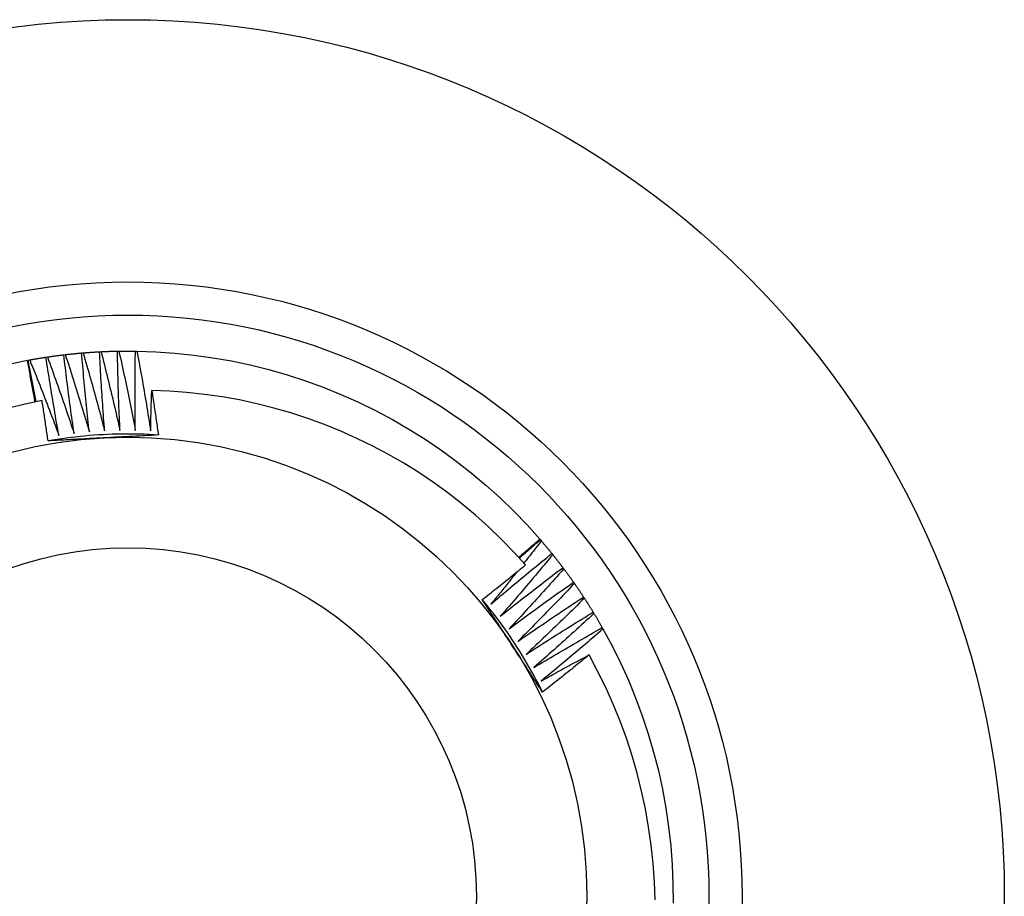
# Model space of a CAD drawing. Header units: inches. Extents: x 11 to 197, y 14 to 125.
# Tile 18 of 82: x 111.022 to 111.303, y 51.014 to 51.264. Entities that reach past the tile are written whole.
import ezdxf

# ---------------------------------------------------------------- set-up
doc = ezdxf.new("R2010")
doc.units = ezdxf.units.IN
doc.header["$MEASUREMENT"] = 0
doc.layers.add('Visible Edges(ANSI)', color=7, linetype='Continuous', lineweight=25)
doc.layers.add('Visible Tangent Edges(ANSI)', color=7, linetype='Continuous', lineweight=25)

msp = doc.modelspace()

# ---------------------------------------------------------------- linework, layer by layer
at = {"layer": 'Visible Edges(ANSI)'}
for p, q in [((111.02451, 51.16649), (111.02491, 51.16656)), ((111.02955, 51.16734), (111.02996, 51.1674)), ((111.03463, 51.16802), (111.03504, 51.16807)), ((111.03972, 51.16854), (111.04013, 51.16857)), ((111.04483, 51.16889), (111.04524, 51.16891)), ((111.04994, 51.16907), (111.05036, 51.16908)), ((111.05506, 51.16908), (111.05547, 51.16908)), ((111.02425, 51.16644), (111.02451, 51.16649)), ((111.17039, 51.11546), (111.17056, 51.11526)), ((111.17056, 51.11526), (111.17083, 51.11495)), ((111.17384, 51.11134), (111.1741, 51.11101)), ((111.17699, 51.1073), (111.17724, 51.10697)), ((111.18001, 51.10317), (111.18025, 51.10283)), ((111.18289, 51.09893), (111.18311, 51.09859)), ((111.18563, 51.09461), (111.18584, 51.09426)), ((111.18822, 51.0902), (111.18842, 51.08984))]:
    msp.add_line(p, q, dxfattribs=at)
at = {"layer": 'Visible Edges(ANSI)', "flags": 128}
for points in [[(111.02491, 51.16656), (111.0251, 51.1666), (111.0253, 51.16663), (111.02549, 51.16667), (111.02568, 51.1667), (111.02588, 51.16673), (111.02607, 51.16677), (111.02626, 51.1668), (111.02646, 51.16684), (111.02665, 51.16687), (111.02684, 51.1669), (111.02704, 51.16693), (111.02723, 51.16697), (111.02742, 51.167), (111.02762, 51.16703), (111.02781, 51.16706), (111.028, 51.16709), (111.0282, 51.16713), (111.02839, 51.16716), (111.02858, 51.16719), (111.02878, 51.16722), (111.02897, 51.16725), (111.02917, 51.16728), (111.02936, 51.16731), (111.02955, 51.16734)], [(111.02491, 51.16656), (111.02527, 51.16567), (111.02563, 51.16478), (111.02599, 51.16388), (111.02634, 51.16299), (111.0267, 51.1621), (111.02705, 51.1612), (111.0274, 51.16031), (111.02775, 51.15941), (111.0281, 51.15851), (111.02845, 51.15762), (111.0288, 51.15672), (111.02915, 51.15582), (111.02949, 51.15493), (111.02984, 51.15403), (111.03018, 51.15313), (111.03053, 51.15223), (111.03087, 51.15133), (111.03121, 51.15043), (111.03155, 51.14953), (111.03188, 51.14863), (111.03222, 51.14773), (111.03256, 51.14682), (111.03289, 51.14592), (111.03323, 51.14502)], [(111.03323, 51.14502), (111.03306, 51.14594), (111.03289, 51.14687), (111.03273, 51.1478), (111.03257, 51.14873), (111.0324, 51.14966), (111.03224, 51.15058), (111.03208, 51.15151), (111.03193, 51.15244), (111.03177, 51.15337), (111.03161, 51.1543), (111.03146, 51.15523), (111.0313, 51.15616), (111.03115, 51.15709), (111.031, 51.15802), (111.03085, 51.15895), (111.0307, 51.15988), (111.03055, 51.16081), (111.03041, 51.16175), (111.03026, 51.16268), (111.03012, 51.16361), (111.02998, 51.16454), (111.02983, 51.16547), (111.02969, 51.1664), (111.02955, 51.16734)], [(111.02996, 51.1674), (111.03016, 51.16743), (111.03035, 51.16746), (111.03054, 51.16748), (111.03074, 51.16751), (111.03093, 51.16754), (111.03113, 51.16757), (111.03132, 51.1676), (111.03151, 51.16762), (111.03171, 51.16765), (111.0319, 51.16768), (111.0321, 51.1677), (111.03229, 51.16773), (111.03249, 51.16775), (111.03268, 51.16778), (111.03287, 51.1678), (111.03307, 51.16783), (111.03326, 51.16785), (111.03346, 51.16788), (111.03365, 51.1679), (111.03385, 51.16793), (111.03404, 51.16795), (111.03424, 51.16798), (111.03443, 51.168), (111.03463, 51.16802)], [(111.02996, 51.1674), (111.03029, 51.1665), (111.03062, 51.16559), (111.03095, 51.16469), (111.03127, 51.16378), (111.0316, 51.16288), (111.03192, 51.16197), (111.03225, 51.16106), (111.03257, 51.16016), (111.03289, 51.15925), (111.03321, 51.15834), (111.03353, 51.15744), (111.03384, 51.15653), (111.03416, 51.15562), (111.03447, 51.15471), (111.03479, 51.1538), (111.0351, 51.15289), (111.03541, 51.15198), (111.03572, 51.15107), (111.03603, 51.15016), (111.03634, 51.14924), (111.03665, 51.14833), (111.03695, 51.14742), (111.03726, 51.14651), (111.03756, 51.14559)], [(111.03756, 51.14559), (111.03743, 51.14653), (111.03729, 51.14746), (111.03716, 51.14839), (111.03703, 51.14932), (111.03689, 51.15026), (111.03676, 51.15119), (111.03664, 51.15212), (111.03651, 51.15306), (111.03638, 51.15399), (111.03626, 51.15493), (111.03613, 51.15586), (111.03601, 51.15679), (111.03589, 51.15773), (111.03577, 51.15866), (111.03565, 51.1596), (111.03553, 51.16053), (111.03541, 51.16147), (111.0353, 51.1624), (111.03518, 51.16334), (111.03507, 51.16428), (111.03496, 51.16521), (111.03484, 51.16615), (111.03473, 51.16709), (111.03463, 51.16802)], [(111.03504, 51.16807), (111.03523, 51.16809), (111.03543, 51.16811), (111.03562, 51.16814), (111.03582, 51.16816), (111.03601, 51.16818), (111.03621, 51.1682), (111.0364, 51.16822), (111.0366, 51.16824), (111.03679, 51.16826), (111.03699, 51.16828), (111.03718, 51.1683), (111.03738, 51.16832), (111.03757, 51.16834), (111.03777, 51.16836), (111.03796, 51.16838), (111.03816, 51.1684), (111.03835, 51.16842), (111.03855, 51.16844), (111.03874, 51.16845), (111.03894, 51.16847), (111.03913, 51.16849), (111.03933, 51.16851), (111.03952, 51.16852), (111.03972, 51.16854)], [(111.03504, 51.16807), (111.03534, 51.16716), (111.03564, 51.16624), (111.03593, 51.16533), (111.03623, 51.16441), (111.03652, 51.1635), (111.03682, 51.16258), (111.03711, 51.16166), (111.0374, 51.16075), (111.03769, 51.15983), (111.03798, 51.15891), (111.03827, 51.158), (111.03856, 51.15708), (111.03884, 51.15616), (111.03913, 51.15524), (111.03941, 51.15432), (111.0397, 51.1534), (111.03998, 51.15248), (111.04026, 51.15156), (111.04054, 51.15064), (111.04081, 51.14972), (111.04109, 51.14879), (111.04137, 51.14787), (111.04164, 51.14695), (111.04192, 51.14603)], [(111.04192, 51.14603), (111.04181, 51.14696), (111.04171, 51.1479), (111.0416, 51.14884), (111.0415, 51.14977), (111.0414, 51.15071), (111.0413, 51.15165), (111.0412, 51.15258), (111.04111, 51.15352), (111.04101, 51.15446), (111.04092, 51.1554), (111.04082, 51.15633), (111.04073, 51.15727), (111.04064, 51.15821), (111.04055, 51.15915), (111.04046, 51.16009), (111.04038, 51.16103), (111.04029, 51.16196), (111.0402, 51.1629), (111.04012, 51.16384), (111.04004, 51.16478), (111.03996, 51.16572), (111.03988, 51.16666), (111.0398, 51.1676), (111.03972, 51.16854)], [(111.04013, 51.16857), (111.04033, 51.16859), (111.04052, 51.16861), (111.04072, 51.16862), (111.04091, 51.16864), (111.04111, 51.16865), (111.0413, 51.16867), (111.0415, 51.16868), (111.0417, 51.16869), (111.04189, 51.16871), (111.04209, 51.16872), (111.04228, 51.16874), (111.04248, 51.16875), (111.04267, 51.16876), (111.04287, 51.16877), (111.04306, 51.16879), (111.04326, 51.1688), (111.04346, 51.16881), (111.04365, 51.16882), (111.04385, 51.16883), (111.04404, 51.16885), (111.04424, 51.16886), (111.04443, 51.16887), (111.04463, 51.16888), (111.04483, 51.16889)], [(111.04013, 51.16857), (111.0404, 51.16765), (111.04067, 51.16673), (111.04094, 51.1658), (111.0412, 51.16488), (111.04147, 51.16395), (111.04173, 51.16303), (111.04199, 51.1621), (111.04225, 51.16118), (111.04251, 51.16025), (111.04277, 51.15933), (111.04303, 51.1584), (111.04329, 51.15747), (111.04354, 51.15654), (111.0438, 51.15562), (111.04405, 51.15469), (111.0443, 51.15376), (111.04456, 51.15283), (111.04481, 51.1519), (111.04505, 51.15097), (111.0453, 51.15004), (111.04555, 51.14911), (111.04579, 51.14818), (111.04604, 51.14725), (111.04628, 51.14632)], [(111.04628, 51.14632), (111.04621, 51.14725), (111.04613, 51.14819), (111.04606, 51.14913), (111.04599, 51.15007), (111.04592, 51.15101), (111.04585, 51.15195), (111.04579, 51.15289), (111.04572, 51.15383), (111.04565, 51.15477), (111.04559, 51.15571), (111.04553, 51.15665), (111.04547, 51.15759), (111.04541, 51.15854), (111.04535, 51.15948), (111.04529, 51.16042), (111.04523, 51.16136), (111.04518, 51.1623), (111.04513, 51.16324), (111.04507, 51.16418), (111.04502, 51.16512), (111.04497, 51.16606), (111.04492, 51.16701), (111.04487, 51.16795), (111.04483, 51.16889)], [(111.04524, 51.16891), (111.04544, 51.16892), (111.04563, 51.16893), (111.04583, 51.16894), (111.04602, 51.16895), (111.04622, 51.16895), (111.04641, 51.16896), (111.04661, 51.16897), (111.04681, 51.16898), (111.047, 51.16899), (111.0472, 51.16899), (111.04739, 51.169), (111.04759, 51.16901), (111.04779, 51.16901), (111.04798, 51.16902), (111.04818, 51.16903), (111.04837, 51.16903), (111.04857, 51.16904), (111.04877, 51.16904), (111.04896, 51.16905), (111.04916, 51.16905), (111.04935, 51.16906), (111.04955, 51.16906), (111.04975, 51.16907), (111.04994, 51.16907)], [(111.04524, 51.16891), (111.04548, 51.16798), (111.04572, 51.16705), (111.04595, 51.16611), (111.04619, 51.16518), (111.04642, 51.16425), (111.04666, 51.16332), (111.04689, 51.16238), (111.04712, 51.16145), (111.04735, 51.16051), (111.04758, 51.15958), (111.0478, 51.15864), (111.04803, 51.15771), (111.04825, 51.15677), (111.04848, 51.15584), (111.0487, 51.1549), (111.04892, 51.15396), (111.04914, 51.15303), (111.04936, 51.15209), (111.04958, 51.15115), (111.0498, 51.15022), (111.05001, 51.14928), (111.05023, 51.14834), (111.05044, 51.1474), (111.05065, 51.14646)], [(111.05065, 51.14646), (111.05061, 51.1474), (111.05057, 51.14834), (111.05053, 51.14928), (111.05049, 51.15023), (111.05045, 51.15117), (111.05041, 51.15211), (111.05037, 51.15305), (111.05034, 51.15399), (111.05031, 51.15493), (111.05027, 51.15588), (111.05024, 51.15682), (111.05021, 51.15776), (111.05018, 51.1587), (111.05015, 51.15965), (111.05013, 51.16059), (111.0501, 51.16153), (111.05008, 51.16247), (111.05006, 51.16341), (111.05003, 51.16436), (111.05001, 51.1653), (111.04999, 51.16624), (111.04997, 51.16718), (111.04996, 51.16813), (111.04994, 51.16907)], [(111.05036, 51.16908), (111.05055, 51.16908), (111.05075, 51.16908), (111.05094, 51.16909), (111.05114, 51.16909), (111.05134, 51.16909), (111.05153, 51.16909), (111.05173, 51.16909), (111.05192, 51.16909), (111.05212, 51.1691), (111.05232, 51.1691), (111.05251, 51.1691), (111.05271, 51.1691), (111.0529, 51.1691), (111.0531, 51.1691), (111.0533, 51.1691), (111.05349, 51.1691), (111.05369, 51.1691), (111.05388, 51.16909), (111.05408, 51.16909), (111.05428, 51.16909), (111.05447, 51.16909), (111.05467, 51.16909), (111.05487, 51.16909), (111.05506, 51.16908)], [(111.05036, 51.16908), (111.05056, 51.16814), (111.05077, 51.1672), (111.05098, 51.16626), (111.05118, 51.16532), (111.05138, 51.16438), (111.05159, 51.16344), (111.05179, 51.1625), (111.05199, 51.16156), (111.05219, 51.16062), (111.05238, 51.15967), (111.05258, 51.15873), (111.05278, 51.15779), (111.05297, 51.15685), (111.05316, 51.15591), (111.05335, 51.15496), (111.05354, 51.15402), (111.05373, 51.15308), (111.05392, 51.15213), (111.05411, 51.15119), (111.0543, 51.15024), (111.05448, 51.1493), (111.05466, 51.14835), (111.05485, 51.14741), (111.05503, 51.14646)], [(111.05503, 51.14646), (111.05501, 51.1474), (111.055, 51.14835), (111.05499, 51.14929), (111.05498, 51.15023), (111.05498, 51.15117), (111.05497, 51.15212), (111.05497, 51.15306), (111.05496, 51.154), (111.05496, 51.15494), (111.05496, 51.15589), (111.05496, 51.15683), (111.05496, 51.15777), (111.05496, 51.15871), (111.05496, 51.15966), (111.05497, 51.1606), (111.05497, 51.16154), (111.05498, 51.16248), (111.05499, 51.16343), (111.055, 51.16437), (111.05501, 51.16531), (111.05502, 51.16625), (111.05503, 51.1672), (111.05505, 51.16814), (111.05506, 51.16908)], [(111.05547, 51.16908), (111.06091, 51.16889), (111.06634, 51.16851), (111.07175, 51.16795), (111.07714, 51.16719), (111.0825, 51.16625), (111.08783, 51.16512), (111.09311, 51.16381), (111.09834, 51.16231), (111.10352, 51.16063), (111.10863, 51.15876), (111.11367, 51.15673), (111.11865, 51.15451), (111.12354, 51.15212), (111.12834, 51.14957), (111.13305, 51.14684), (111.13766, 51.14396), (111.14217, 51.14091), (111.14657, 51.13771), (111.15086, 51.13436), (111.15503, 51.13085), (111.15907, 51.12721), (111.16298, 51.12342), (111.16675, 51.11951), (111.17039, 51.11546)], [(111.05547, 51.16908), (111.05565, 51.16813), (111.05583, 51.16719), (111.056, 51.16624), (111.05618, 51.16529), (111.05635, 51.16435), (111.05652, 51.1634), (111.05669, 51.16245), (111.05686, 51.16151), (111.05703, 51.16056), (111.05719, 51.15961), (111.05736, 51.15866), (111.05752, 51.15772), (111.05769, 51.15677), (111.05785, 51.15582), (111.05801, 51.15487), (111.05817, 51.15392), (111.05832, 51.15297), (111.05848, 51.15202), (111.05864, 51.15107), (111.05879, 51.15012), (111.05895, 51.14917), (111.0591, 51.14822), (111.05925, 51.14727), (111.0594, 51.14632)], [(111.01892, 51.16534), (111.02425, 51.16644)], [(111.02641, 51.15461), (111.02632, 51.1551), (111.02623, 51.15559), (111.02615, 51.15609), (111.02606, 51.15658), (111.02597, 51.15707), (111.02589, 51.15757), (111.0258, 51.15806), (111.02571, 51.15855), (111.02562, 51.15905), (111.02553, 51.15954), (111.02544, 51.16003), (111.02535, 51.16053), (111.02526, 51.16102), (111.02517, 51.16151), (111.02508, 51.16201), (111.02499, 51.1625), (111.0249, 51.16299), (111.02481, 51.16348), (111.02472, 51.16398), (111.02463, 51.16447), (111.02453, 51.16496), (111.02444, 51.16545), (111.02435, 51.16595), (111.02425, 51.16644)], [(111.02676, 51.15468), (111.02666, 51.15517), (111.02657, 51.15567), (111.02647, 51.15616), (111.02637, 51.15665), (111.02628, 51.15714), (111.02618, 51.15763), (111.02608, 51.15812), (111.02599, 51.15861), (111.02589, 51.1591), (111.0258, 51.1596), (111.0257, 51.16009), (111.02561, 51.16058), (111.02552, 51.16107), (111.02542, 51.16156), (111.02533, 51.16206), (111.02524, 51.16255), (111.02514, 51.16304), (111.02505, 51.16353), (111.02496, 51.16402), (111.02487, 51.16452), (111.02478, 51.16501), (111.02469, 51.1655), (111.0246, 51.16599), (111.02451, 51.16649)], [(111.0594, 51.14632), (111.05941, 51.1468), (111.05942, 51.14728), (111.05943, 51.14776), (111.05944, 51.14824), (111.05945, 51.14872), (111.05946, 51.1492), (111.05947, 51.14968), (111.05948, 51.15015), (111.05949, 51.15063), (111.05951, 51.15111), (111.05952, 51.15159), (111.05953, 51.15207), (111.05954, 51.15255), (111.05956, 51.15303), (111.05957, 51.15351), (111.05959, 51.15399), (111.0596, 51.15447), (111.05961, 51.15495), (111.05963, 51.15543), (111.05965, 51.15591), (111.05966, 51.15638), (111.05968, 51.15686), (111.05969, 51.15734), (111.05971, 51.15782)], [(111.16632, 51.1081), (111.16293, 51.11182), (111.15941, 51.11543), (111.15577, 51.11892), (111.15201, 51.12228), (111.14814, 51.12552), (111.14414, 51.12862), (111.14005, 51.13159), (111.13586, 51.13441), (111.13157, 51.13708), (111.12721, 51.1396), (111.12276, 51.14197), (111.11823, 51.14418), (111.11363, 51.14623), (111.10896, 51.14813), (111.10423, 51.14986), (111.09943, 51.15143), (111.09458, 51.15283), (111.08967, 51.15407), (111.08473, 51.15513), (111.07976, 51.15602), (111.07477, 51.15673), (111.06976, 51.15727), (111.06474, 51.15763), (111.05971, 51.15782)], [(111.05971, 51.15782), (111.05979, 51.1573), (111.05988, 51.15677), (111.05996, 51.15624), (111.06004, 51.15571), (111.06012, 51.15518), (111.0602, 51.15466), (111.06028, 51.15413), (111.06036, 51.1536), (111.06044, 51.15307), (111.06052, 51.15255), (111.0606, 51.15202), (111.06068, 51.15149), (111.06076, 51.15096), (111.06084, 51.15043), (111.06092, 51.1499), (111.061, 51.14938), (111.06107, 51.14885), (111.06115, 51.14832), (111.06123, 51.14779), (111.0613, 51.14726), (111.06138, 51.14673), (111.06145, 51.1462), (111.06153, 51.14568), (111.0616, 51.14515)], [(111.02841, 51.15502), (111.02365, 51.15398), (111.01894, 51.15278)], [(111.03015, 51.14346), (111.03008, 51.14394), (111.03001, 51.14443), (111.02994, 51.14491), (111.02987, 51.14539), (111.0298, 51.14587), (111.02973, 51.14635), (111.02966, 51.14684), (111.02959, 51.14732), (111.02952, 51.1478), (111.02945, 51.14828), (111.02938, 51.14876), (111.0293, 51.14925), (111.02923, 51.14973), (111.02916, 51.15021), (111.02908, 51.15069), (111.02901, 51.15117), (111.02894, 51.15165), (111.02886, 51.15214), (111.02879, 51.15262), (111.02871, 51.1531), (111.02864, 51.15358), (111.02856, 51.15406), (111.02848, 51.15454), (111.02841, 51.15502)], [(111.0616, 51.14514), (111.06029, 51.14522), (111.05898, 51.14529), (111.05766, 51.14534), (111.05635, 51.14538), (111.05503, 51.14541), (111.05372, 51.14542), (111.0524, 51.14542), (111.05108, 51.14541), (111.04977, 51.14539), (111.04845, 51.14535), (111.04714, 51.1453), (111.04583, 51.14523), (111.04451, 51.14515), (111.0432, 51.14506), (111.04189, 51.14496), (111.04058, 51.14484), (111.03927, 51.14471), (111.03796, 51.14457), (111.03665, 51.14441), (111.03535, 51.14425), (111.03405, 51.14406), (111.03275, 51.14387), (111.03145, 51.14366), (111.03015, 51.14344)], [(111.04596, 51.14431), (111.0453, 51.14427), (111.04464, 51.14424), (111.04398, 51.1442), (111.04332, 51.14417), (111.04266, 51.14413), (111.042, 51.1441), (111.04134, 51.14406), (111.04068, 51.14403), (111.04002, 51.14399), (111.03936, 51.14396), (111.0387, 51.14392), (111.03804, 51.14389), (111.03738, 51.14385), (111.03673, 51.14382), (111.03607, 51.14378), (111.03541, 51.14375), (111.03475, 51.14371), (111.03409, 51.14367), (111.03344, 51.14364), (111.03278, 51.1436), (111.03212, 51.14357), (111.03147, 51.14353), (111.03081, 51.1435), (111.03015, 51.14346)], [(111.0616, 51.14515), (111.06095, 51.14511), (111.0603, 51.14508), (111.05965, 51.14504), (111.059, 51.14501), (111.05835, 51.14497), (111.0577, 51.14493), (111.05705, 51.1449), (111.0564, 51.14486), (111.05575, 51.14483), (111.0551, 51.14479), (111.05445, 51.14476), (111.0538, 51.14472), (111.05314, 51.14469), (111.05249, 51.14466), (111.05184, 51.14462), (111.05119, 51.14459), (111.05054, 51.14455), (111.04988, 51.14452), (111.04923, 51.14448), (111.04858, 51.14445), (111.04792, 51.14441), (111.04727, 51.14438), (111.04661, 51.14434), (111.04596, 51.14431)], [(111.16437, 51.11027), (111.16462, 51.11048), (111.16488, 51.1107), (111.16513, 51.11091), (111.16538, 51.11113), (111.16563, 51.11134), (111.16588, 51.11156), (111.16613, 51.11177), (111.16638, 51.11199), (111.16663, 51.11221), (111.16689, 51.11242), (111.16714, 51.11264), (111.16739, 51.11285), (111.16764, 51.11307), (111.16789, 51.11329), (111.16814, 51.1135), (111.16839, 51.11372), (111.16864, 51.11394), (111.16889, 51.11415), (111.16914, 51.11437), (111.16939, 51.11459), (111.16964, 51.1148), (111.16989, 51.11502), (111.17014, 51.11524), (111.17039, 51.11546)], [(111.16456, 51.11006), (111.16481, 51.11028), (111.16506, 51.11049), (111.16531, 51.11071), (111.16556, 51.11093), (111.16581, 51.11115), (111.16606, 51.11137), (111.1663, 51.11158), (111.16655, 51.1118), (111.1668, 51.11202), (111.16705, 51.11223), (111.1673, 51.11245), (111.16755, 51.11267), (111.1678, 51.11289), (111.16805, 51.1131), (111.1683, 51.11332), (111.16855, 51.11354), (111.1688, 51.11375), (111.16905, 51.11397), (111.1693, 51.11418), (111.16955, 51.1144), (111.1698, 51.11462), (111.17005, 51.11483), (111.1703, 51.11505), (111.17056, 51.11526)], [(111.17083, 51.11495), (111.17062, 51.11468), (111.17041, 51.11442), (111.17021, 51.11415), (111.17, 51.11389), (111.1698, 51.11362), (111.16959, 51.11336), (111.16939, 51.1131), (111.16918, 51.11283), (111.16897, 51.11257), (111.16877, 51.1123), (111.16856, 51.11204), (111.16835, 51.11177), (111.16815, 51.11151), (111.16794, 51.11124), (111.16773, 51.11098), (111.16753, 51.11072), (111.16732, 51.11045), (111.16711, 51.11019), (111.16691, 51.10993), (111.1667, 51.10966), (111.16649, 51.1094), (111.16628, 51.10913), (111.16607, 51.10887), (111.16587, 51.10861)], [(111.17083, 51.11495), (111.17095, 51.1148), (111.17108, 51.11465), (111.17121, 51.1145), (111.17134, 51.11435), (111.17146, 51.1142), (111.17159, 51.11405), (111.17172, 51.11391), (111.17184, 51.11376), (111.17197, 51.11361), (111.17209, 51.11345), (111.17222, 51.1133), (111.17235, 51.11315), (111.17247, 51.113), (111.1726, 51.11285), (111.17272, 51.1127), (111.17285, 51.11255), (111.17297, 51.1124), (111.1731, 51.11225), (111.17322, 51.1121), (111.17334, 51.11194), (111.17347, 51.11179), (111.17359, 51.11164), (111.17372, 51.11149), (111.17384, 51.11134)], [(111.15642, 51.0969), (111.15714, 51.09751), (111.15786, 51.09812), (111.15858, 51.09873), (111.15929, 51.09934), (111.16001, 51.09995), (111.16073, 51.10056), (111.16146, 51.10116), (111.16218, 51.10177), (111.1629, 51.10237), (111.16362, 51.10298), (111.16435, 51.10358), (111.16507, 51.10418), (111.1658, 51.10478), (111.16653, 51.10538), (111.16725, 51.10598), (111.16798, 51.10658), (111.16871, 51.10718), (111.16944, 51.10778), (111.17017, 51.10837), (111.1709, 51.10897), (111.17164, 51.10956), (111.17237, 51.11015), (111.1731, 51.11074), (111.17384, 51.11134)], [(111.1741, 51.11101), (111.17348, 51.11027), (111.17287, 51.10953), (111.17225, 51.10879), (111.17164, 51.10806), (111.17102, 51.10732), (111.1704, 51.10658), (111.16978, 51.10584), (111.16916, 51.10511), (111.16854, 51.10437), (111.16792, 51.10364), (111.1673, 51.10291), (111.16667, 51.10218), (111.16605, 51.10144), (111.16542, 51.10071), (111.16479, 51.09998), (111.16417, 51.09925), (111.16354, 51.09853), (111.16291, 51.0978), (111.16228, 51.09707), (111.16165, 51.09634), (111.16101, 51.09562), (111.16038, 51.09489), (111.15975, 51.09417), (111.15911, 51.09345)], [(111.1741, 51.11101), (111.17422, 51.11086), (111.17434, 51.11071), (111.17447, 51.11055), (111.17459, 51.1104), (111.17471, 51.11025), (111.17483, 51.11009), (111.17495, 51.10994), (111.17507, 51.10979), (111.1752, 51.10963), (111.17532, 51.10948), (111.17544, 51.10932), (111.17556, 51.10917), (111.17568, 51.10901), (111.1758, 51.10886), (111.17592, 51.1087), (111.17604, 51.10855), (111.17616, 51.10839), (111.17628, 51.10824), (111.1764, 51.10808), (111.17652, 51.10793), (111.17663, 51.10777), (111.17675, 51.10761), (111.17687, 51.10746), (111.17699, 51.1073)], [(111.15399, 51.09821), (111.15451, 51.09862), (111.15503, 51.09903), (111.15555, 51.09943), (111.15606, 51.09984), (111.15658, 51.10025), (111.1571, 51.10066), (111.15761, 51.10107), (111.15813, 51.10148), (111.15864, 51.10189), (111.15915, 51.1023), (111.15967, 51.10271), (111.16018, 51.10312), (111.1607, 51.10353), (111.16121, 51.10395), (111.16172, 51.10436), (111.16223, 51.10477), (111.16275, 51.10519), (111.16326, 51.1056), (111.16377, 51.10602), (111.16428, 51.10643), (111.16479, 51.10685), (111.1653, 51.10726), (111.16581, 51.10768), (111.16632, 51.1081)], [(111.16389, 51.10611), (111.16358, 51.10573), (111.16327, 51.10534), (111.16296, 51.10495), (111.16265, 51.10457), (111.16234, 51.10418), (111.16203, 51.1038), (111.16172, 51.10341), (111.16141, 51.10303), (111.1611, 51.10264), (111.16079, 51.10226), (111.16048, 51.10188), (111.16017, 51.10149), (111.15986, 51.10111), (111.15955, 51.10072), (111.15924, 51.10034), (111.15893, 51.09996), (111.15862, 51.09957), (111.1583, 51.09919), (111.15799, 51.09881), (111.15768, 51.09843), (111.15736, 51.09804), (111.15705, 51.09766), (111.15674, 51.09728), (111.15642, 51.0969)], [(111.15911, 51.09345), (111.15985, 51.09403), (111.16058, 51.09462), (111.16132, 51.09521), (111.16206, 51.09579), (111.1628, 51.09638), (111.16354, 51.09696), (111.16428, 51.09754), (111.16502, 51.09812), (111.16576, 51.0987), (111.16651, 51.09928), (111.16725, 51.09986), (111.168, 51.10044), (111.16874, 51.10102), (111.16949, 51.10159), (111.17023, 51.10217), (111.17098, 51.10274), (111.17173, 51.10332), (111.17248, 51.10389), (111.17323, 51.10446), (111.17398, 51.10503), (111.17473, 51.1056), (111.17548, 51.10617), (111.17624, 51.10673), (111.17699, 51.1073)], [(111.17724, 51.10697), (111.1766, 51.10625), (111.17596, 51.10553), (111.17532, 51.10481), (111.17468, 51.1041), (111.17404, 51.10338), (111.1734, 51.10266), (111.17276, 51.10195), (111.17211, 51.10123), (111.17147, 51.10052), (111.17082, 51.09981), (111.17017, 51.09909), (111.16953, 51.09838), (111.16888, 51.09767), (111.16823, 51.09696), (111.16758, 51.09625), (111.16693, 51.09554), (111.16627, 51.09484), (111.16562, 51.09413), (111.16497, 51.09342), (111.16431, 51.09272), (111.16365, 51.09202), (111.163, 51.09131), (111.16234, 51.09061), (111.16168, 51.08991)], [(111.17724, 51.10697), (111.17736, 51.10681), (111.17747, 51.10666), (111.17759, 51.1065), (111.17771, 51.10634), (111.17783, 51.10619), (111.17794, 51.10603), (111.17806, 51.10587), (111.17817, 51.10571), (111.17829, 51.10555), (111.17841, 51.1054), (111.17852, 51.10524), (111.17864, 51.10508), (111.17875, 51.10492), (111.17887, 51.10476), (111.17898, 51.1046), (111.1791, 51.10444), (111.17921, 51.10428), (111.17933, 51.10413), (111.17944, 51.10397), (111.17955, 51.10381), (111.17967, 51.10365), (111.17978, 51.10349), (111.17989, 51.10333), (111.18001, 51.10317)], [(111.16168, 51.08991), (111.16244, 51.09047), (111.16319, 51.09103), (111.16395, 51.09159), (111.16471, 51.09215), (111.16546, 51.09271), (111.16622, 51.09327), (111.16698, 51.09383), (111.16774, 51.09439), (111.1685, 51.09494), (111.16927, 51.0955), (111.17003, 51.09605), (111.17079, 51.09661), (111.17156, 51.09716), (111.17232, 51.09771), (111.17309, 51.09826), (111.17385, 51.09881), (111.17462, 51.09936), (111.17539, 51.0999), (111.17615, 51.10045), (111.17692, 51.10099), (111.17769, 51.10154), (111.17846, 51.10208), (111.17924, 51.10262), (111.18001, 51.10317)], [(111.18025, 51.10283), (111.17958, 51.10213), (111.17892, 51.10143), (111.17826, 51.10073), (111.1776, 51.10004), (111.17693, 51.09934), (111.17627, 51.09865), (111.1756, 51.09795), (111.17493, 51.09726), (111.17426, 51.09657), (111.17359, 51.09588), (111.17292, 51.09519), (111.17225, 51.0945), (111.17158, 51.09381), (111.17091, 51.09312), (111.17024, 51.09243), (111.16956, 51.09175), (111.16889, 51.09106), (111.16821, 51.09038), (111.16753, 51.08969), (111.16685, 51.08901), (111.16618, 51.08833), (111.1655, 51.08765), (111.16482, 51.08696), (111.16413, 51.08628)], [(111.18025, 51.10283), (111.18036, 51.10267), (111.18047, 51.10251), (111.18058, 51.10235), (111.18069, 51.10218), (111.18081, 51.10202), (111.18092, 51.10186), (111.18103, 51.1017), (111.18114, 51.10154), (111.18125, 51.10138), (111.18136, 51.10121), (111.18147, 51.10105), (111.18158, 51.10089), (111.18169, 51.10073), (111.1818, 51.10057), (111.18191, 51.1004), (111.18202, 51.10024), (111.18213, 51.10008), (111.18224, 51.09991), (111.18235, 51.09975), (111.18245, 51.09959), (111.18256, 51.09942), (111.18267, 51.09926), (111.18278, 51.0991), (111.18289, 51.09893)], [(111.17118, 51.07182), (111.17059, 51.073), (111.16999, 51.07417), (111.16938, 51.07533), (111.16876, 51.07649), (111.16812, 51.07764), (111.16748, 51.07879), (111.16682, 51.07993), (111.16615, 51.08106), (111.16547, 51.08219), (111.16478, 51.08331), (111.16408, 51.08442), (111.16336, 51.08552), (111.16264, 51.08662), (111.16191, 51.08771), (111.16116, 51.0888), (111.1604, 51.08987), (111.15964, 51.09094), (111.15886, 51.092), (111.15807, 51.09306), (111.15727, 51.0941), (111.15647, 51.09514), (111.15565, 51.09617), (111.15482, 51.09719), (111.15398, 51.09821)], [(111.16263, 51.08495), (111.16227, 51.0855), (111.16191, 51.08606), (111.16155, 51.08661), (111.16119, 51.08717), (111.16083, 51.08772), (111.16047, 51.08827), (111.16011, 51.08883), (111.15975, 51.08938), (111.15939, 51.08994), (111.15903, 51.09049), (111.15867, 51.09104), (111.15831, 51.09159), (111.15795, 51.09215), (111.15759, 51.0927), (111.15723, 51.09325), (111.15687, 51.0938), (111.15651, 51.09435), (111.15615, 51.09491), (111.15579, 51.09546), (111.15543, 51.09601), (111.15507, 51.09656), (111.15471, 51.09711), (111.15435, 51.09766), (111.15399, 51.09821)], [(111.16413, 51.08628), (111.16491, 51.08682), (111.16568, 51.08736), (111.16646, 51.0879), (111.16723, 51.08843), (111.16801, 51.08897), (111.16878, 51.0895), (111.16956, 51.09003), (111.17034, 51.09056), (111.17112, 51.09109), (111.1719, 51.09162), (111.17268, 51.09215), (111.17346, 51.09268), (111.17424, 51.09321), (111.17502, 51.09373), (111.17581, 51.09426), (111.17659, 51.09478), (111.17738, 51.0953), (111.17816, 51.09582), (111.17895, 51.09634), (111.17973, 51.09686), (111.18052, 51.09738), (111.18131, 51.0979), (111.1821, 51.09842), (111.18289, 51.09893)], [(111.18311, 51.09859), (111.18243, 51.09791), (111.18175, 51.09724), (111.18106, 51.09656), (111.18037, 51.09589), (111.17969, 51.09521), (111.179, 51.09454), (111.17831, 51.09387), (111.17762, 51.0932), (111.17693, 51.09253), (111.17624, 51.09186), (111.17555, 51.09119), (111.17485, 51.09053), (111.17416, 51.08986), (111.17346, 51.08919), (111.17277, 51.08853), (111.17207, 51.08786), (111.17137, 51.0872), (111.17067, 51.08654), (111.16998, 51.08588), (111.16928, 51.08522), (111.16857, 51.08456), (111.16787, 51.0839), (111.16717, 51.08324), (111.16647, 51.08258)], [(111.18311, 51.09859), (111.18322, 51.09842), (111.18333, 51.09826), (111.18343, 51.09809), (111.18354, 51.09793), (111.18365, 51.09776), (111.18375, 51.0976), (111.18386, 51.09743), (111.18396, 51.09727), (111.18407, 51.0971), (111.18417, 51.09694), (111.18428, 51.09677), (111.18438, 51.09661), (111.18449, 51.09644), (111.18459, 51.09628), (111.1847, 51.09611), (111.1848, 51.09594), (111.18491, 51.09578), (111.18501, 51.09561), (111.18511, 51.09544), (111.18522, 51.09528), (111.18532, 51.09511), (111.18542, 51.09494), (111.18552, 51.09478), (111.18563, 51.09461)], [(111.16647, 51.08258), (111.16726, 51.0831), (111.16805, 51.08361), (111.16884, 51.08412), (111.16963, 51.08463), (111.17043, 51.08514), (111.17122, 51.08564), (111.17202, 51.08615), (111.17281, 51.08666), (111.17361, 51.08716), (111.1744, 51.08766), (111.1752, 51.08817), (111.176, 51.08867), (111.1768, 51.08917), (111.1776, 51.08967), (111.1784, 51.09017), (111.1792, 51.09066), (111.18, 51.09116), (111.1808, 51.09166), (111.1816, 51.09215), (111.18241, 51.09264), (111.18321, 51.09314), (111.18401, 51.09363), (111.18482, 51.09412), (111.18563, 51.09461)], [(111.18584, 51.09426), (111.18514, 51.0936), (111.18443, 51.09295), (111.18372, 51.0923), (111.18301, 51.09165), (111.1823, 51.091), (111.18159, 51.09035), (111.18088, 51.0897), (111.18017, 51.08905), (111.17946, 51.0884), (111.17875, 51.08776), (111.17803, 51.08711), (111.17732, 51.08647), (111.1766, 51.08583), (111.17589, 51.08518), (111.17517, 51.08454), (111.17445, 51.0839), (111.17373, 51.08326), (111.17301, 51.08262), (111.17229, 51.08199), (111.17157, 51.08135), (111.17085, 51.08071), (111.17012, 51.08008), (111.1694, 51.07944), (111.16868, 51.07881)], [(111.18584, 51.09426), (111.18594, 51.09409), (111.18604, 51.09392), (111.18614, 51.09375), (111.18625, 51.09358), (111.18635, 51.09342), (111.18645, 51.09325), (111.18655, 51.09308), (111.18665, 51.09291), (111.18675, 51.09274), (111.18685, 51.09257), (111.18695, 51.0924), (111.18705, 51.09223), (111.18714, 51.09207), (111.18724, 51.0919), (111.18734, 51.09173), (111.18744, 51.09156), (111.18754, 51.09139), (111.18764, 51.09122), (111.18773, 51.09105), (111.18783, 51.09088), (111.18793, 51.09071), (111.18803, 51.09054), (111.18812, 51.09037), (111.18822, 51.0902)], [(111.16868, 51.07881), (111.16948, 51.07929), (111.17029, 51.07978), (111.1711, 51.08026), (111.17191, 51.08075), (111.17272, 51.08123), (111.17353, 51.08171), (111.17434, 51.08219), (111.17515, 51.08267), (111.17596, 51.08315), (111.17678, 51.08362), (111.17759, 51.0841), (111.1784, 51.08458), (111.17922, 51.08505), (111.18003, 51.08552), (111.18085, 51.08599), (111.18167, 51.08647), (111.18248, 51.08694), (111.1833, 51.0874), (111.18412, 51.08787), (111.18494, 51.08834), (111.18576, 51.0888), (111.18658, 51.08927), (111.1874, 51.08973), (111.18822, 51.0902)], [(111.18842, 51.08984), (111.1877, 51.08921), (111.18697, 51.08858), (111.18624, 51.08795), (111.18551, 51.08732), (111.18478, 51.08669), (111.18405, 51.08607), (111.18332, 51.08544), (111.18259, 51.08482), (111.18185, 51.0842), (111.18112, 51.08358), (111.18039, 51.08295), (111.17965, 51.08233), (111.17891, 51.08171), (111.17818, 51.0811), (111.17744, 51.08048), (111.1767, 51.07986), (111.17596, 51.07925), (111.17522, 51.07863), (111.17448, 51.07802), (111.17374, 51.0774), (111.17299, 51.07679), (111.17225, 51.07618), (111.1715, 51.07557), (111.17076, 51.07496)], [(111.18842, 51.08984), (111.19101, 51.08505), (111.19342, 51.08017), (111.19567, 51.07521), (111.19774, 51.07018), (111.19963, 51.06508), (111.20134, 51.05991), (111.20287, 51.05469), (111.20422, 51.04942), (111.20538, 51.0441), (111.20635, 51.03874), (111.20714, 51.03336), (111.20773, 51.02795), (111.20814, 51.02252), (111.20836, 51.01709), (111.20839, 51.01164)], [(111.17118, 51.07182), (111.17082, 51.07236), (111.17047, 51.07291), (111.17011, 51.07346), (111.16976, 51.074), (111.1694, 51.07455), (111.16905, 51.07509), (111.16869, 51.07564), (111.16833, 51.07618), (111.16798, 51.07673), (111.16762, 51.07728), (111.16727, 51.07782), (111.16691, 51.07837), (111.16656, 51.07892), (111.1662, 51.07946), (111.16584, 51.08001), (111.16549, 51.08056), (111.16513, 51.08111), (111.16477, 51.08165), (111.16442, 51.0822), (111.16406, 51.08275), (111.1637, 51.0833), (111.16335, 51.08385), (111.16299, 51.0844), (111.16263, 51.08495)], [(111.17076, 51.07496), (111.17133, 51.07528), (111.17189, 51.07559), (111.17246, 51.07591), (111.17303, 51.07623), (111.1736, 51.07654), (111.17416, 51.07685), (111.17473, 51.07717), (111.1753, 51.07748), (111.17587, 51.07779), (111.17644, 51.07811), (111.17701, 51.07842), (111.17758, 51.07873), (111.17815, 51.07904), (111.17872, 51.07935), (111.17929, 51.07966), (111.17986, 51.07997), (111.18043, 51.08028), (111.18101, 51.08059), (111.18158, 51.08089), (111.18215, 51.0812), (111.18272, 51.08151), (111.1833, 51.08181), (111.18387, 51.08212), (111.18444, 51.08243)], [(111.18444, 51.08243), (111.18389, 51.08198), (111.18335, 51.08153), (111.1828, 51.08108), (111.18225, 51.08064), (111.1817, 51.08019), (111.18115, 51.07975), (111.1806, 51.0793), (111.18005, 51.07886), (111.1795, 51.07841), (111.17895, 51.07797), (111.17839, 51.07753), (111.17784, 51.07709), (111.17729, 51.07664), (111.17673, 51.0762), (111.17618, 51.07576), (111.17563, 51.07532), (111.17507, 51.07488), (111.17452, 51.07444), (111.17396, 51.074), (111.17341, 51.07357), (111.17285, 51.07313), (111.17229, 51.07269), (111.17174, 51.07226), (111.17118, 51.07182)], [(111.20328, 51.01254), (111.20309, 51.01775), (111.20271, 51.02296), (111.20216, 51.02816), (111.20143, 51.03334), (111.20051, 51.03849), (111.19942, 51.04361), (111.19815, 51.04867), (111.1967, 51.05368), (111.19508, 51.05864), (111.19329, 51.06354), (111.19133, 51.06837), (111.1892, 51.07313), (111.1869, 51.07782), (111.18444, 51.08243)]]:
    msp.add_lwpolyline(points, dxfattribs=at)
at = {"layer": 'Visible Edges(ANSI)'}
for radius in [0.25, 0.1752, 0.16575, 0.13091]:
    msp.add_circle((111.05289, 51.01359), radius, dxfattribs=at)
at = {"layer": 'Visible Tangent Edges(ANSI)'}
msp.add_circle((111.05289, 51.01359), 0.09941, dxfattribs=at)

doc.saveas('drawing.dxf')
